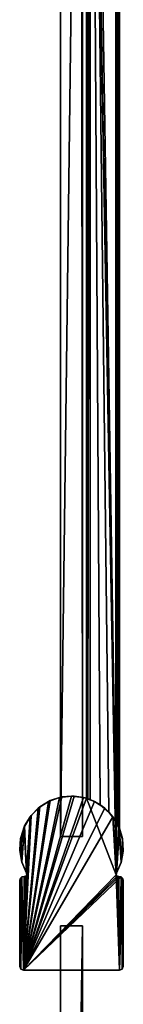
# Model space of a CAD drawing. Header units: metres. Extents: x 0 to 923, y -874 to 49.
# Tile 22 of 26: x 860 to 888, y -485 to -218. Entities that reach past the tile are written whole.
import ezdxf

# ---------------------------------------------------------------- set-up
doc = ezdxf.new("R2010")
doc.units = ezdxf.units.M

msp = doc.modelspace()

# ---------------------------------------------------------------- linework, layer by layer
at = {"layer": 'Y2A890'}
for points in [[(871.299866, -439.099579, 13.5), (876.900391, 1.544305, 13.5), (877.299866, -439.099579, 13.5)], [(871.299866, -14.996019, 13.5), (876.900391, 1.544305, 13.5), (871.299866, -439.099579, 13.5)], [(871.299866, -439.099579, 1980.5), (876.900391, 1.544305, 1980.5), (871.299866, -14.996019, 1980.5)], [(877.299866, -439.099579, 1980.5), (876.900391, 1.544305, 1980.5), (871.299866, -439.099579, 1980.5)], [(877.299866, -439.099579, 13.5), (876.900391, 1.544305, 13.5), (877.299866, -15.045778, 13.5)], [(877.299866, -15.045778, 1980.5), (876.900391, 1.544305, 1980.5), (877.299866, -439.099579, 1980.5)], [(871.299866, -14.996019, 13.5), (871.299866, -439.099579, 13.5), (871.299866, -14.996019, 1980.5)], [(871.299866, -439.099579, 13.5), (871.299866, -439.099579, 1980.5), (871.299866, -14.996019, 1980.5)], [(877.299866, -439.099579, 13.5), (877.299866, -15.045778, 13.5), (877.299866, -439.099579, 1980.5)], [(877.299866, -15.045778, 13.5), (877.299866, -15.045778, 1980.5), (877.299866, -439.099579, 1980.5)], [(871.299866, -439.099579, 13.5), (877.299866, -439.099579, 13.5), (871.299866, -439.099579, 1980.5)], [(877.299866, -439.099579, 13.5), (877.299866, -439.099579, 1980.5), (871.299866, -439.099579, 1980.5)], [(871.299866, -463.299591, 3), (871.299866, -850.299561, 3), (871.299866, -463.299591, 1994)], [(871.299866, -850.299561, 3), (871.299866, -850.299561, 1994), (871.299866, -463.299591, 1994)], [(877.299866, -463.299591, 3), (871.299866, -463.299591, 3), (877.299866, -463.299591, 1994)], [(871.299866, -463.299591, 3), (871.299866, -463.299591, 1994), (877.299866, -463.299591, 1994)], [(871.299866, -463.299591, 3), (877.299866, -463.299591, 3), (871.299866, -850.299561, 3)], [(877.299866, -463.299591, 3), (877.299866, -850.299561, 3), (871.299866, -850.299561, 3)], [(871.299866, -463.299591, 1994), (871.299866, -850.299561, 1994), (877.299866, -463.299591, 1994)], [(871.299866, -850.299561, 1994), (877.299866, -850.299561, 1994), (877.299866, -463.299591, 1994)], [(877.299866, -850.299561, 3), (877.299866, -463.299591, 3), (877.299866, -850.299561, 1994)], [(877.299866, -463.299591, 3), (877.299866, -463.299591, 1994), (877.299866, -850.299561, 1994)]]:
    msp.add_3dface(points, dxfattribs=at)
at = {"layer": 'Y2A89012'}
for points in [[(886.480103, -449.00177), (878.312683, 4.012834), (887.312683, 13.012834)], [(886.312256, 12.012419, 6.8), (879.312683, 5.012834, 6.8), (886.312256, -434.90918, 6.8)], [(886.312256, 12.012419, 6.8), (886.312256, -434.90918, 6.8), (886.484253, 12.184372, 6.785111)], [(886.312256, -434.90918, 6.8), (886.705566, -435.611298, 6.719441), (886.484253, 12.184372, 6.785111)], [(887.312683, -436.935669), (886.480103, -449.00177), (887.312683, 13.012834)], [(886.484253, 12.184372, 6.785111), (886.705566, -435.611298, 6.719441), (887.024475, 12.724623, 6.502149)], [(887.16156, -436.570007, 6.328299), (887.024475, 12.724623, 6.502149), (886.705566, -435.611298, 6.719441)], [(887.26355, 12.9637, 6.109252), (887.024475, 12.724623, 6.502149), (887.16156, -436.570007, 6.328299)], [(887.27948, -436.852844, 6.055089), (887.26355, 12.9637, 6.109252), (887.16156, -436.570007, 6.328299)], [(887.312683, 13.012834, 5.8), (887.26355, 12.9637, 6.109252), (887.27948, -436.852844, 6.055089)], [(887.312683, -436.935669, 5.8), (887.312683, 13.012834, 5.8), (887.27948, -436.852844, 6.055089)], [(887.312683, -436.935669, 5.8), (887.312683, -436.935669), (887.312683, 13.012834, 5.8)], [(887.312683, -436.935669), (887.312683, 13.012834), (887.312683, 13.012834, 5.8)], [(878.312683, 4.012834, 5.799586), (878.312683, -428.687012, 5.799586), (878.361694, 4.061841, 6.108867)], [(878.312683, -428.687012, 5.799586), (878.422424, -428.720306, 6.255084), (878.361694, 4.061841, 6.108867)], [(886.480103, -449.00177), (886.416992, -449.453064), (878.312683, 4.012834)], [(886.416992, -449.453064), (878.312683, -428.687012), (878.312683, 4.012834)], [(878.312683, -428.687012), (878.312683, -428.687012, 5.799586), (878.312683, 4.012834)], [(878.312683, -428.687012, 5.799586), (878.312683, 4.012834, 5.799586), (878.312683, 4.012834)], [(878.361694, 4.061841, 6.108867), (878.422424, -428.720306, 6.255084), (878.600647, 4.300764, 6.501865)], [(878.422424, -428.720306, 6.255084), (878.726807, -428.817932, 6.610183), (878.600647, 4.300764, 6.501865)], [(878.600647, 4.300764, 6.501865), (878.726807, -428.817932, 6.610183), (879.140747, 4.840896, 6.785042)], [(879.140747, 4.840896, 6.785042), (878.726807, -428.817932, 6.610183), (879.312683, -429.027802, 6.8)], [(879.312683, 5.012834, 6.8), (879.140747, 4.840896, 6.785042), (879.312683, -429.027802, 6.8)], [(882.064819, -430.450348, 6.8), (879.312683, 5.012834, 6.8), (879.312683, -429.027802, 6.8)], [(884.436768, -432.443329, 6.8), (879.312683, 5.012834, 6.8), (882.064819, -430.450348, 6.8)], [(886.312256, -434.90918, 6.8), (879.312683, 5.012834, 6.8), (884.436768, -432.443329, 6.8)], [(874.300842, -428.099579, 2000), (861.300293, -475.299591, 2000), (877.517151, -428.474274, 2000)], [(871.084473, -428.473816, 2000), (861.300293, -475.299591, 2000), (874.300842, -428.099579, 2000)], [(875.041748, -428.119263), (861.300293, -475.299591), (871.729065, -428.337616)], [(878.312683, -428.687012), (861.300293, -475.299591), (875.041748, -428.119263)], [(871.729065, -428.337616), (861.300293, -475.299591), (868.560974, -429.329865)], [(868.040161, -429.576965, 2000), (861.300293, -475.299591, 2000), (871.084473, -428.473816, 2000)], [(877.517151, -428.474274, 2000), (861.300293, -475.299591, 2000), (880.56134, -429.57785, 2000)], [(886.416992, -449.453064), (861.300293, -475.299591), (878.312683, -428.687012)], [(868.560974, -429.329865), (861.300293, -475.299591), (865.715576, -431.040161)], [(865.715576, -431.040161), (868.040161, -429.576965, 2000), (868.560974, -429.329865)], [(868.040161, -429.576965, 2000), (871.084473, -428.473816, 2000), (868.560974, -429.329865)], [(868.560974, -429.329865), (871.084473, -428.473816, 2000), (871.729065, -428.337616)], [(871.084473, -428.473816, 2000), (874.300842, -428.099579, 2000), (871.729065, -428.337616)], [(871.729065, -428.337616), (874.300842, -428.099579, 2000), (875.041748, -428.119263)], [(877.517151, -428.474274, 2000), (875.041748, -428.119263), (874.300842, -428.099579, 2000)], [(875.041748, -428.119263), (877.517151, -428.474274, 2000), (878.312683, -428.687012)], [(879.312683, -429.027802, 6.8), (877.517151, -428.474274, 2000), (880.56134, -429.57785, 2000)], [(878.726807, -428.817932, 6.610183), (877.517151, -428.474274, 2000), (879.312683, -429.027802, 6.8)], [(878.422424, -428.720306, 6.255084), (877.517151, -428.474274, 2000), (878.726807, -428.817932, 6.610183)], [(878.312683, -428.687012, 5.799586), (877.517151, -428.474274, 2000), (878.422424, -428.720306, 6.255084)], [(878.312683, -428.687012), (877.517151, -428.474274, 2000), (878.312683, -428.687012, 5.799586)], [(879.312683, -429.027802, 6.8), (880.56134, -429.57785, 2000), (882.064819, -430.450348, 6.8)], [(865.330688, -431.350006, 2000), (861.300293, -475.299591, 2000), (868.040161, -429.576965, 2000)], [(880.56134, -429.57785, 2000), (861.300293, -475.299591, 2000), (883.270569, -431.351288, 2000)], [(865.715576, -431.040161), (861.300293, -475.299591), (863.352905, -433.372345)], [(863.100952, -433.69809, 2000), (861.300293, -475.299591, 2000), (865.330688, -431.350006, 2000)], [(883.270569, -431.351288, 2000), (861.300293, -475.299591, 2000), (885.499939, -433.699707, 2000)], [(863.100952, -433.69809, 2000), (865.330688, -431.350006, 2000), (863.352905, -433.372345)], [(863.352905, -433.372345), (865.330688, -431.350006, 2000), (865.715576, -431.040161)], [(865.330688, -431.350006, 2000), (868.040161, -429.576965, 2000), (865.715576, -431.040161)], [(880.56134, -429.57785, 2000), (883.270569, -431.351288, 2000), (882.064819, -430.450348, 6.8)], [(882.064819, -430.450348, 6.8), (883.270569, -431.351288, 2000), (884.436768, -432.443329, 6.8)], [(883.270569, -431.351288, 2000), (885.499939, -433.699707, 2000), (884.436768, -432.443329, 6.8)], [(863.352905, -433.372345), (861.300293, -475.299591), (862.183044, -449.451752)], [(862.183044, -449.451752, 2000), (861.300293, -475.299591, 2000), (863.100952, -433.69809, 2000)], [(885.499939, -433.699707, 2000), (861.300293, -475.299591, 2000), (886.416992, -449.453064, 2000)], [(863.100952, -433.69809, 2000), (861.470398, -436.495605, 2000), (862.118591, -449.000031, 2000)], [(863.100952, -433.69809, 2000), (861.605774, -436.195282), (861.470398, -436.495605, 2000)], [(861.605774, -436.195282), (863.352905, -433.372345), (862.118591, -449.000031)], [(861.605774, -436.195282), (863.100952, -433.69809, 2000), (863.352905, -433.372345)], [(862.118591, -449.000031), (863.352905, -433.372345), (862.183044, -449.451752)], [(862.183044, -449.451752, 2000), (863.100952, -433.69809, 2000), (862.118591, -449.000031, 2000)], [(884.436768, -432.443329, 6.8), (885.499939, -433.699707, 2000), (886.312256, -434.90918, 6.8)], [(887.130127, -436.497467, 2000), (885.499939, -433.699707, 2000), (886.480103, -449.00177, 2000)], [(886.480103, -449.00177, 2000), (885.499939, -433.699707, 2000), (886.416992, -449.453064, 2000)], [(885.499939, -433.699707, 2000), (886.705566, -435.611298, 6.719441), (886.312256, -434.90918, 6.8)], [(886.705566, -435.611298, 6.719441), (885.499939, -433.699707, 2000), (887.16156, -436.570007, 6.328299)], [(885.499939, -433.699707, 2000), (887.130127, -436.497467, 2000), (887.16156, -436.570007, 6.328299)], [(860.526123, -439.592926, 2000), (860.318665, -442.82431, 2000), (861.470398, -436.495605, 2000)], [(860.318665, -442.82431, 2000), (860.859131, -446.016968, 2000), (861.470398, -436.495605, 2000)], [(860.526123, -439.592926, 2000), (861.470398, -436.495605, 2000), (860.572449, -439.35025)], [(860.572449, -439.35025), (861.605774, -436.195282), (860.836304, -445.937805)], [(860.572449, -439.35025), (861.470398, -436.495605, 2000), (861.605774, -436.195282)], [(860.836304, -445.937805), (861.605774, -436.195282), (862.118591, -449.000031)], [(862.118591, -449.000031, 2000), (861.470398, -436.495605, 2000), (860.859131, -446.016968, 2000)], [(887.740051, -446.01889, 2000), (887.130127, -436.497467, 2000), (886.480103, -449.00177, 2000)], [(886.480103, -449.00177), (887.312683, -436.935669), (887.70636, -446.13269)], [(888.073975, -439.59491, 2000), (887.130127, -436.497467, 2000), (887.740051, -446.01889, 2000)], [(887.16156, -436.570007, 6.328299), (887.130127, -436.497467, 2000), (887.27948, -436.852844, 6.055089)], [(888.073975, -439.59491, 2000), (887.27948, -436.852844, 6.055089), (887.130127, -436.497467, 2000)], [(887.27948, -436.852844, 6.055089), (888.073975, -439.59491, 2000), (887.312683, -436.935669, 5.8)], [(887.312683, -436.935669), (888.13324, -439.945984), (887.70636, -446.13269)], [(887.312683, -436.935669), (888.073975, -439.59491, 2000), (888.13324, -439.945984)], [(887.312683, -436.935669, 5.8), (888.073975, -439.59491, 2000), (887.312683, -436.935669)], [(860.311096, -442.65979), (860.572449, -439.35025), (860.836304, -445.937805)], [(860.311096, -442.65979), (860.526123, -439.592926, 2000), (860.572449, -439.35025)], [(860.318665, -442.82431, 2000), (860.526123, -439.592926, 2000), (860.311096, -442.65979)], [(887.70636, -446.13269), (888.13324, -439.945984), (888.266663, -443.063263)], [(888.280945, -442.826324, 2000), (888.073975, -439.59491, 2000), (887.740051, -446.01889, 2000)], [(888.13324, -439.945984), (888.073975, -439.59491, 2000), (888.280945, -442.826324, 2000)], [(888.266663, -443.063263), (888.13324, -439.945984), (888.280945, -442.826324, 2000)], [(860.836304, -445.937805), (860.318665, -442.82431, 2000), (860.311096, -442.65979)], [(860.836304, -445.937805), (860.859131, -446.016968, 2000), (860.318665, -442.82431, 2000)], [(887.740051, -446.01889, 2000), (888.266663, -443.063263), (888.280945, -442.826324, 2000)], [(887.740051, -446.01889, 2000), (887.70636, -446.13269), (888.266663, -443.063263)], [(862.118591, -449.000031), (862.118591, -449.000031, 2000), (860.836304, -445.937805)], [(862.118591, -449.000031, 2000), (860.859131, -446.016968, 2000), (860.836304, -445.937805)], [(886.480103, -449.00177, 2000), (886.480103, -449.00177), (887.740051, -446.01889, 2000)], [(886.480103, -449.00177), (887.70636, -446.13269), (887.740051, -446.01889, 2000)], [(860.592896, -475.006561), (860.299866, -474.299164), (860.464417, -450.352783)], [(860.464417, -450.352783), (860.299866, -474.299164), (860.299866, -450.902405)], [(860.299866, -450.902405, 2000), (860.299866, -474.299164, 2000), (860.464417, -450.352783, 2000)], [(860.299866, -474.299164, 2000), (860.592896, -475.006561, 2000), (860.464417, -450.352783, 2000)], [(860.464417, -450.352783, 2000), (860.464417, -450.352783), (860.299866, -450.902405, 2000)], [(860.464417, -450.352783), (860.299866, -450.902405), (860.299866, -450.902405, 2000)], [(860.904053, -449.9841), (860.592896, -475.006561), (860.464417, -450.352783)], [(860.464417, -450.352783, 2000), (860.592896, -475.006561, 2000), (860.904053, -449.9841, 2000)], [(860.904053, -449.9841, 2000), (860.904053, -449.9841), (860.464417, -450.352783, 2000)], [(860.904053, -449.9841), (860.464417, -450.352783), (860.464417, -450.352783, 2000)], [(860.592896, -475.006561), (860.904053, -449.9841), (861.300293, -475.299591)], [(861.300293, -475.299591, 2000), (860.904053, -449.9841, 2000), (860.592896, -475.006561, 2000)], [(860.904053, -449.9841), (861.473938, -449.917694), (861.300293, -475.299591)], [(860.904053, -449.9841, 2000), (861.300293, -475.299591, 2000), (861.473938, -449.917694, 2000)], [(861.473938, -449.917694, 2000), (861.473938, -449.917694), (860.904053, -449.9841, 2000)], [(861.473938, -449.917694), (860.904053, -449.9841), (860.904053, -449.9841, 2000)], [(862.183044, -449.451752), (861.300293, -475.299591), (861.920715, -449.825134)], [(861.920715, -449.825134, 2000), (861.300293, -475.299591, 2000), (862.183044, -449.451752, 2000)], [(887.299438, -475.299591), (861.300293, -475.299591), (886.416992, -449.453064)], [(886.416992, -449.453064, 2000), (861.300293, -475.299591, 2000), (886.679504, -449.8255, 2000)], [(861.920715, -449.825134), (861.300293, -475.299591), (861.473938, -449.917694)], [(861.473938, -449.917694, 2000), (861.300293, -475.299591, 2000), (861.920715, -449.825134, 2000)], [(886.679504, -449.8255, 2000), (861.300293, -475.299591, 2000), (887.125793, -449.917694, 2000)], [(887.125793, -449.917694, 2000), (861.300293, -475.299591, 2000), (887.695679, -449.9841, 2000)], [(887.695679, -449.9841, 2000), (861.300293, -475.299591, 2000), (887.299438, -475.299591, 2000)], [(861.920715, -449.825134, 2000), (861.473938, -449.917694), (861.473938, -449.917694, 2000)], [(861.473938, -449.917694), (861.920715, -449.825134, 2000), (861.920715, -449.825134)], [(861.920715, -449.825134, 2000), (862.183044, -449.451752, 2000), (861.920715, -449.825134)], [(861.920715, -449.825134), (862.183044, -449.451752, 2000), (862.183044, -449.451752)], [(862.183044, -449.451752, 2000), (862.118591, -449.000031, 2000), (862.183044, -449.451752)], [(862.183044, -449.451752), (862.118591, -449.000031, 2000), (862.118591, -449.000031)], [(886.416992, -449.453064, 2000), (886.480103, -449.00177), (886.480103, -449.00177, 2000)], [(886.480103, -449.00177), (886.416992, -449.453064, 2000), (886.416992, -449.453064)], [(886.679504, -449.8255), (887.299438, -475.299591), (886.416992, -449.453064)], [(886.416992, -449.453064, 2000), (886.679504, -449.8255, 2000), (886.416992, -449.453064)], [(886.416992, -449.453064), (886.679504, -449.8255, 2000), (886.679504, -449.8255)], [(887.125793, -449.917694), (887.299438, -475.299591), (886.679504, -449.8255)], [(886.679504, -449.8255, 2000), (887.125793, -449.917694, 2000), (886.679504, -449.8255)], [(886.679504, -449.8255), (887.125793, -449.917694, 2000), (887.125793, -449.917694)], [(887.695679, -449.9841), (887.299438, -475.299591), (887.125793, -449.917694)], [(887.695679, -449.9841, 2000), (887.695679, -449.9841), (887.125793, -449.917694, 2000)], [(887.695679, -449.9841), (887.125793, -449.917694), (887.125793, -449.917694, 2000)], [(888.135254, -450.352783), (887.299438, -475.299591), (887.695679, -449.9841)], [(888.135254, -450.352783, 2000), (887.695679, -449.9841, 2000), (887.299438, -475.299591, 2000)], [(888.006836, -475.006561), (887.299438, -475.299591), (888.135254, -450.352783)], [(888.006836, -475.006561, 2000), (888.135254, -450.352783, 2000), (887.299438, -475.299591, 2000)], [(888.135254, -450.352783, 2000), (888.135254, -450.352783), (887.695679, -449.9841, 2000)], [(888.135254, -450.352783), (887.695679, -449.9841), (887.695679, -449.9841, 2000)], [(888.135254, -450.352783), (888.299866, -450.902405), (888.006836, -475.006561)], [(888.299866, -450.902405, 2000), (888.135254, -450.352783, 2000), (888.006836, -475.006561, 2000)], [(888.299866, -450.902405, 2000), (888.299866, -450.902405), (888.135254, -450.352783, 2000)], [(888.299866, -450.902405), (888.135254, -450.352783), (888.135254, -450.352783, 2000)], [(860.299866, -474.299164), (860.299866, -474.299164, 2000), (860.299866, -450.902405)], [(860.299866, -474.299164, 2000), (860.299866, -450.902405, 2000), (860.299866, -450.902405)], [(888.299866, -450.902405), (888.299866, -474.299164), (888.006836, -475.006561)], [(888.299866, -474.299164, 2000), (888.299866, -450.902405, 2000), (888.006836, -475.006561, 2000)], [(888.299866, -474.299164), (888.299866, -450.902405), (888.299866, -474.299164, 2000)], [(888.299866, -450.902405), (888.299866, -450.902405, 2000), (888.299866, -474.299164, 2000)], [(860.299866, -474.299164, 2000), (860.299866, -474.299164), (860.592896, -475.006561, 2000)], [(860.299866, -474.299164), (860.592896, -475.006561), (860.592896, -475.006561, 2000)], [(888.006836, -475.006561, 2000), (888.006836, -475.006561), (888.299866, -474.299164, 2000)], [(888.006836, -475.006561), (888.299866, -474.299164), (888.299866, -474.299164, 2000)], [(860.592896, -475.006561, 2000), (860.592896, -475.006561), (861.300293, -475.299591, 2000)], [(860.592896, -475.006561), (861.300293, -475.299591), (861.300293, -475.299591, 2000)], [(861.300293, -475.299591), (887.299438, -475.299591), (861.300293, -475.299591, 2000)], [(887.299438, -475.299591), (887.299438, -475.299591, 2000), (861.300293, -475.299591, 2000)], [(887.299438, -475.299591, 2000), (887.299438, -475.299591), (888.006836, -475.006561, 2000)], [(887.299438, -475.299591), (888.006836, -475.006561), (888.006836, -475.006561, 2000)]]:
    msp.add_3dface(points, dxfattribs=at)

doc.saveas('drawing.dxf')
